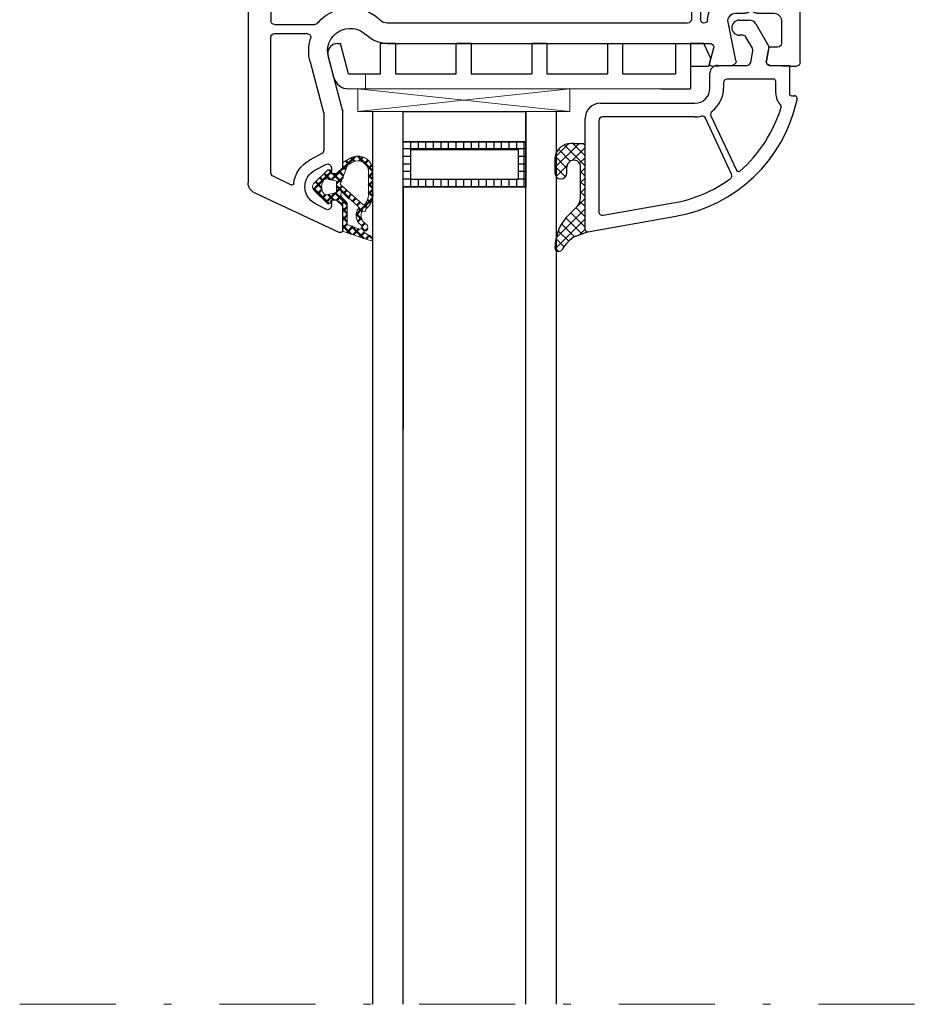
# Model space of a CAD drawing. Header units: millimetres. Extents: x -1427 to 10229, y -1578 to 5221.
# Tile 11 of 135: x 1017 to 1029, y -601 to -588. Entities that reach past the tile are written whole.
import ezdxf

# ---------------------------------------------------------------- set-up
doc = ezdxf.new("R2010")
doc.units = ezdxf.units.MM
doc.linetypes.add('AUSGEZOGEN', pattern=[0])
doc.linetypes.add('DASHDOT', pattern=[25.4, 12.7, -6.35, 0, -6.35])
for name, color, linetype in [('01TNR-01', 2, 'AUSGEZOGEN'), ('093200', 7, 'Continuous'), ('1', 7, 'Continuous'), ('10TNR-01', 7, 'AUSGEZOGEN'), ('HP122', 2, 'Continuous'), ('VEKA_G_S1', 3, 'Continuous'), ('VEKA_G_S2', 92, 'Continuous'), ('VEKA_G_S3', 71, 'Continuous'), ('VEKA_G_S4', 3, 'Continuous'), ('VEKA_GLASSDISTANCER', 5, 'Continuous'), ('VEKA_GLASSDISTANCER_INSIDE', 5, 'Continuous'), ('VEKA_HATCH_ALU', 5, 'Continuous'), ('VEKA_POLYSULFID', 94, 'Continuous')]:
    doc.layers.add(name, color=color, linetype=linetype)
for name, color, linetype, lineweight in [('A_wymiary', 7, 'Continuous', 5), ('AM_0', 7, 'Continuous', 50), ('przerywana szyba', 7, 'DASHDOT', 15)]:
    doc.layers.add(name, color=color, linetype=linetype, lineweight=lineweight)

# ---------------------------------------------------------------- blocks, each defined once
blk = doc.blocks.new('ad_dichtung')
at = {"layer": 'AM_0'}
h = blk.add_hatch(dxfattribs=at)
h.set_pattern_fill('ANSI37', color=256, scale=0.25, style=0)
h.set_pattern_definition([(45, (-59.8216, -111.7718), (-0.561266, 0.561266), []), (135, (-59.8216, -111.7718), (-0.561266, -0.561266), [])])
edge = h.paths.add_edge_path()
edge.add_arc((-1.45, -7.65), 0.15, 90, 180)
edge.add_line((-1.6, -7.65), (-1.6, -7.85))
edge.add_arc((-1.75, -7.85), 0.15, 270, 360, ccw=False)
edge.add_line((-1.75, -8), (-1.9, -8))
edge.add_arc((-1.9, -7.85), 0.15, 219.842, 270, ccw=False)
edge.add_line((-2.02, -7.95), (-3.86, -6.13))
edge.add_arc((-3.4, -5.75), 0.6, 180, 219.842, ccw=False)
edge.add_arc((-3.4, -5.75), 0.6, 140.1573, 180, ccw=False)
edge.add_line((-3.86, -5.37), (-1.99, -3.53))
edge.add_arc((-1.9, -3.65), 0.15, 90, 128.7851, ccw=False)
edge.add_line((-1.9, -3.5), (-1.75, -3.5))
edge.add_arc((-1.75, -3.65), 0.15, 0, 90, ccw=False)
edge.add_line((-1.6, -3.65), (-1.6, -3.85))
edge.add_arc((-1.45, -3.85), 0.15, 180, 250.5288)
edge.add_line((-1.5, -3.99), (-1.45, -4))
edge.add_line((-1.45, -4), (-0.76, -4))
edge.add_arc((-0.76, -3.87), 0.134, 267.4585, 312.4585)
edge.add_line((-0.67, -3.97), (-0.05, -3.45))
edge.add_arc((-0.15, -3.34), 0.15, 309.9174, 355.2709)
edge.add_line((0, -3.35), (0, 0))
edge.add_arc((0.2, 0), 0.2, 122.4262, 179.9913, ccw=False)
edge.add_line((0.09, 0.17), (3.62, 1.35))
edge.add_arc((3.75, 1.14), 0.25, -60.9583, 122.4262, ccw=False)
edge.add_line((3.87, 0.92), (2.85, 0.29))
edge.add_arc((2.93, 0.19), 0.129, 126.7219, 302.0065)
edge.add_arc((2.82, -0.4), 0.51, -75.7525, 69.9199, ccw=False)
edge.add_arc((3.72, -1.94), 1.29, 126.5938, 209.4559)
edge.add_line((2.59, -2.57), (2.97, -2.44))
edge.add_line((2.97, -2.44), (3.05, -2.79))
edge.add_arc((1.46, -4.79), 2.56, -6.1844, 51.487, ccw=False)
edge.add_line((4, -5.07), (4, -7.8))
edge.add_arc((2, -7.8), 2, 240, 360, ccw=False)
edge.add_line((1, -9.53), (0, -8.95))
edge.add_line((0, -8.95), (0, -8.23))
edge.add_arc((-0.3, -8.23), 0.3, 0, 50.0828)
edge.add_line((-0.11, -8), (-0.67, -7.53))
edge.add_arc((-0.76, -7.65), 0.15, 50.0829, 90)
edge.add_line((-0.76, -7.5), (-1.45, -7.5))
edge = h.paths.add_edge_path(flags=16)
edge.add_line((0.43, -3.82), (-0.14, -4.39))
edge.add_arc((0.15, -4.67), 0.4, 135.0703, 180)
edge.add_line((-0.25, -4.67), (-0.25, -4.8))
edge.add_arc((-0.05, -4.8), 0.2, 180, 308.774)
edge.add_line((0.07, -4.96), (2.03, -3.13))
edge.add_arc((1.9, -2.98), 0.2, 313.0003, 383.6657)
edge.add_arc((3.33, -1.97), 1.56, 127.4788, 216.738, ccw=False)
edge.add_arc((2.24, -0.46), 0.302, 298.5305, 478.569)
edge.add_line((2.09, -0.2), (0.69, -0.74))
edge.add_arc((0.8, -0.91), 0.2, 122.3457, 179.9921)
edge.add_line((0.6, -0.91), (0.6, -3.47))
edge.add_arc((0.01, -3.39), 0.6, 314.9674, 352.5073, ccw=False)
edge = h.paths.add_edge_path(flags=16)
edge.add_line((2.67, -3.4), (-0.22, -5.96))
edge.add_arc((-0.1, -6.12), 0.2, 128.774, 200.5568)
edge.add_line((-0.28, -6.19), (0.63, -8.62))
edge.add_line((0.63, -8.62), (1.3, -9.01))
edge.add_arc((2, -7.8), 1.4, 240, 360)
edge.add_line((3.4, -7.8), (3.4, -5.07))
edge.add_arc((1.35, -4.77), 2.07, 351.7499, 401.9731)
edge.add_arc((2.79, -3.56), 0.2, 60.1071, 128.774)
edge = h.paths.add_edge_path(flags=16)
edge.add_arc((-1.3, -5.75), 1.5, 142.5047, 180)
edge.add_arc((-1.3, -5.75), 1.5, 180, 217.4953)
edge.add_arc((-2.21, -6.45), 0.35, 217.4953, 281.2992)
edge.add_line((-2.14, -6.79), (-0.92, -6.55))
edge.add_arc((-0.95, -6.4), 0.15, 281.5711, 360)
edge.add_line((-0.8, -6.4), (-0.8, -5.1))
edge.add_arc((-0.95, -5.1), 0.15, 360, 438.6235)
edge.add_line((-0.92, -4.95), (-2.14, -4.71))
edge.add_arc((-2.21, -5.05), 0.35, 78.6235, 142.5047)
for p, q in [((0.09, 0.17), (3.62, 1.35)), ((0, 0), (0, -3.35)), ((2.85, 0.29), (3.87, 0.92)), ((0.6, -0.91), (0.6, -3.47)), ((0.69, -0.74), (2.09, -0.2)), ((2.97, -2.44), (2.59, -2.57)), ((3.05, -2.79), (2.97, -2.44)), ((-1.99, -3.53), (-3.86, -5.37)), ((-1.75, -3.5), (-1.9, -3.5)), ((-1.6, -3.85), (-1.6, -3.65)), ((-0.05, -3.45), (-0.67, -3.97)), ((2.67, -3.4), (-0.22, -5.96)), ((0.43, -3.82), (-0.14, -4.39)), ((0.07, -4.96), (2.03, -3.13)), ((-0.92, -4.95), (-2.14, -4.71)), ((-1.45, -4), (-1.5, -3.99)), ((-0.76, -4), (-1.45, -4)), ((-0.8, -6.4), (-0.8, -5.1)), ((-0.25, -4.67), (-0.25, -4.8)), ((3.4, -7.8), (3.4, -5.07)), ((4, -7.8), (4, -5.07)), ((-3.86, -6.13), (-2.02, -7.95)), ((-0.28, -6.19), (0.63, -8.62)), ((-2.14, -6.79), (-0.92, -6.55)), ((-1.6, -7.85), (-1.6, -7.65)), ((-1.45, -7.5), (-0.76, -7.5)), ((-0.67, -7.53), (-0.11, -8)), ((-1.9, -8), (-1.75, -8)), ((0, -8.23), (0, -8.95)), ((0, -8.95), (1, -9.53)), ((0.63, -8.62), (1.3, -9.01))]:
    blk.add_line(p, q)
for centre, radius, start, end in [((3.75, 1.14), 0.25, 299.0417, 122.4262), ((0.2, 0), 0.2, 122.4262, 179.9913), ((2.93, 0.19), 0.129, 126.7219, 302.0065), ((2.82, -0.4), 0.51, 284.2475, 69.9199), ((0.8, -0.91), 0.2, 122.3457, 179.9921), ((3.33, -1.97), 1.56, 127.4788, 216.738), ((2.24, -0.46), 0.302, 298.5305, 118.569), ((3.72, -1.94), 1.29, 126.5938, 209.4559), ((-1.9, -3.65), 0.15, 90, 128.7851), ((-1.75, -3.65), 0.15, 0, 90), ((-1.45, -3.85), 0.15, 180, 250.5288), ((-0.15, -3.34), 0.15, 309.9174, 355.2709), ((0.01, -3.39), 0.6, 314.9674, 352.5073), ((1.9, -2.98), 0.2, 313.0003, 23.6657), ((2.79, -3.56), 0.2, 60.1071, 128.774), ((1.35, -4.77), 2.07, 351.7499, 41.9731), ((1.46, -4.79), 2.56, 353.8156, 51.487), ((-1.3, -5.75), 1.5, 142.5047, 180), ((-2.21, -5.05), 0.35, 78.6235, 142.5047), ((-0.95, -5.1), 0.15, 360, 78.6235), ((-0.76, -3.87), 0.134, 267.4585, 312.4585), ((0.15, -4.67), 0.4, 135.0703, 180), ((-0.05, -4.8), 0.2, 180, 308.774), ((-3.4, -5.75), 0.6, 140.1573, 180), ((-3.4, -5.75), 0.6, 180, 219.842), ((-1.3, -5.75), 1.5, 180, 217.4953), ((-0.95, -6.4), 0.15, 281.5711, 0), ((-0.1, -6.12), 0.2, 128.774, 200.5568), ((-2.21, -6.45), 0.35, 217.4953, 281.2992), ((-1.45, -7.65), 0.15, 90, 180), ((-0.76, -7.65), 0.15, 50.0829, 90), ((2, -7.8), 2, 240, 360), ((2, -7.8), 1.4, 240, 360), ((-1.9, -7.85), 0.15, 219.842, 270), ((-1.75, -7.85), 0.15, 270, 360), ((-0.3, -8.23), 0.3, 0, 50.0828)]:
    blk.add_arc(centre, radius, start, end)
blk = doc.blocks.new('hp172')
for p, q in [((0, -2.72), (0, 0)), ((0, 0), (49.39, 0)), ((50.74, -0.87), (55.97, -12.07)), ((0.99, -3.91), (0.15, -3.07)), ((1.5, -3.3), (1.5, -3.7)), ((4.5, -2.8), (2, -2.8)), ((5, -12.4), (5, -3.3)), ((7.7, -8.57), (7.7, -3.5)), ((8.2, -3), (28, -3)), ((28.5, -3.5), (28.5, -8.76)), ((29.7, -3.5), (29.7, -7.78)), ((48.11, -3), (30.2, -3)), ((49.71, -5.74), (48.56, -3.29)), ((26.21, -11.6), (8.13, -9.06)), ((33.42, -8.19), (40.12, -9.98)), ((45.56, -9.73), (46.42, -8.12)), ((47.74, -8.83), (46.98, -10.27)), ((52.92, -10.27), (52.16, -8.83)), ((8.27, -10.09), (16.07, -11.19)), ((40.25, -10), (45.12, -10)), ((7.7, -13.9), (7.7, -10.59)), ((16.5, -11.68), (16.5, -13.9)), ((25.89, -12.57), (18.07, -11.47)), ((39.8, -12.48), (32.78, -10.6)), ((48.2, -11.7), (47.4, -12.5)), ((47.42, -11), (48.2, -11)), ((48.2, -11), (48.2, -11.7)), ((51.7, -11.7), (51.7, -11)), ((51.7, -11), (52.48, -11)), ((52.5, -12.5), (51.7, -11.7)), ((0.5, -12.9), (4.5, -12.9)), ((17.5, -11.96), (17.5, -13.9)), ((47.4, -12.5), (39.92, -12.5)), ((55.7, -12.5), (52.5, -12.5)), ((-2, -32.9), (-2, -15.4)), ((26.37, -15.6), (1.2, -15.6)), ((16, -14.4), (8.2, -14.4)), ((18, -14.4), (25.81, -14.4)), ((0.7, -16.1), (0.7, -32.2)), ((28.3, -58.1), (28.3, -18.4)), ((31, -18.4), (31, -61.06)), ((-2.5, -32.9), (-2, -32.9)), ((1.2, -32.7), (7, -32.7)), ((-4, -35.4), (-4, -34.4)), ((-1.8, -35.4), (-4, -35.4)), ((-1.8, -37.4), (-1.8, -35.4)), ((7, -35.4), (1, -35.4)), ((1, -35.4), (1, -37.4)), ((7.5, -42.88), (7.5, -35.9)), ((10.2, -35.9), (10.2, -39.91)), ((1, -37.4), (-1.8, -37.4)), ((10.51, -40.38), (12.39, -41.12)), ((12.7, -41.59), (12.7, -42.05)), ((10.7, -42.75), (10.7, -44.25)), ((12.5, -42.25), (11.2, -42.25)), ((7.5, -51.1), (7.5, -44.12)), ((7.97, -43.43), (7.56, -43.02)), ((7.56, -43.98), (7.96, -43.58)), ((11.2, -44.75), (12.5, -44.75)), ((12.7, -44.95), (12.7, -45.41)), ((12.39, -45.88), (10.51, -46.62)), ((10.2, -47.09), (10.2, -51.1)), ((-1.8, -51.6), (-1.8, -49.6)), ((-1.8, -49.6), (1, -49.6)), ((1, -49.6), (1, -51.6)), ((-4, -60.5), (-4, -51.6)), ((-4, -51.6), (-1.8, -51.6)), ((1, -51.6), (7, -51.6)), ((7, -54.3), (-0.8, -54.3)), ((-1.3, -54.8), (-1.3, -58.1)), ((18.3, -58.1), (18.3, -57.3)), ((19.3, -57.3), (19.3, -58.1)), ((-0.8, -58.6), (17.8, -58.6)), ((-0.8, -59.8), (7, -59.8)), ((9, -59.8), (27.83, -59.8)), ((19.8, -58.6), (27.8, -58.6)), ((-23.7, -61), (-20.5, -61)), ((-20.5, -61), (-19.7, -61.8)), ((-16.2, -61.8), (-15.4, -61)), ((-15.4, -61), (-4.5, -61)), ((-1.3, -60.5), (-1.3, -60.3)), ((7.5, -60.3), (7.5, -63.4)), ((8.5, -63.4), (8.5, -60.3)), ((31.63, -61.54), (33.62, -61.01)), ((-24, -72), (-24, -61.3)), ((-19.7, -61.8), (-19.7, -62.5)), ((-16.2, -62.5), (-16.2, -61.8)), ((34, -61.32), (33.86, -64.03)), ((-21.5, -63), (-21.5, -64.34)), ((-19.7, -62.5), (-21, -62.5)), ((-15.66, -62.5), (-16.2, -62.5)), ((-15.74, -64.67), (-14.98, -63.23)), ((-15.42, -62.5), (-15.66, -62.5)), ((-14.42, -65.38), (-13.56, -63.77)), ((-13.12, -63.5), (-4.7, -63.5)), ((-2.2, -63.4), (-2.2, -62.92)), ((33.26, -64.49), (28.2, -63.46)), ((-21.25, -64.77), (-19.7, -65.67)), ((-4.2, -64), (-4.2, -69.5)), ((7, -63.9), (-1.7, -63.9)), ((7, -64.7), (-1.7, -64.7)), ((23.93, -63.9), (9, -63.9)), ((23.93, -64.7), (9, -64.7)), ((27, -64.44), (27, -65.71)), ((-18.45, -66), (-17.95, -66)), ((-2.2, -65.2), (-2.2, -69.5)), ((7.5, -69.5), (7.5, -65.2)), ((8.5, -65.2), (8.5, -69.5)), ((26.93, -65.96), (26.77, -66.25)), ((-21, -67.51), (-21, -69.5)), ((-17.95, -67.5), (-18.45, -67.5)), ((-14.98, -69.71), (-16.12, -67.55)), ((-13.83, -69.73), (-15.29, -66.99)), ((26.77, -66.75), (26.93, -67.04)), ((27, -67.29), (27, -69.5)), ((-10, -68.5), (-10, -69.8)), ((-9, -69.8), (-9, -68.5)), ((24.3, -69.5), (24.3, -67.85)), ((31.5, -68.82), (33.28, -68.51)), ((31.5, -70), (31.5, -68.82)), ((33.87, -68.97), (34, -71.5)), ((-20.5, -70), (-15.15, -70)), ((-10.2, -70), (-13.39, -70)), ((-4.7, -70), (-8.8, -70)), ((-1.7, -70), (7, -70)), ((9, -70), (23.8, -70)), ((28, -70.5), (31, -70.5)), ((34, -71.5), (34, -72.5)), ((33.5, -73), (-23, -73))]:
    blk.add_line(p, q)
for centre, radius, start, end in [((49.39, -1.5), 1.5, 25, 90), ((0.5, -2.72), 0.5, 180, 225), ((1.2, -3.7), 0.3, 225, 360), ((2, -3.3), 0.5, 90, 180), ((4.5, -3.3), 0.5, 0, 90), ((8.2, -3.5), 0.5, 90, 180), ((28, -3.5), 0.5, 0, 90), ((30.2, -3.5), 0.5, 90, 180), ((48.11, -3.5), 0.5, 25, 90), ((49.95, -10), 4, 95.7956, 152.0424), ((49.52, -5.82), 0.2, 275.7956, 25), ((30.2, -7.78), 0.5, 180, 287.4576), ((49.95, -10), 2.5, 27.9576, 152.0424), ((8.2, -8.57), 0.5, 180, 262), ((28, -8.76), 0.5, 310.1778, 0), ((32, -13.5), 5.5, 75, 107.4576), ((8.2, -10.59), 0.5, 82, 180), ((32, -13.5), 5.7, 130.1778, 157.2903), ((40.25, -9.5), 0.5, 255, 270), ((45.12, -9.5), 0.5, 270, 332.0424), ((47.42, -10.5), 0.5, 152.0424, 270), ((52.48, -10.5), 0.5, 270, 27.9576), ((16, -11.68), 0.5, 0, 82), ((18, -11.96), 0.5, 82, 180), ((26.28, -11.11), 0.5, 262, 337.2903), ((32, -13.5), 3, 75, 224.4153), ((0.5, -15.4), 2.5, 90, 180), ((4.5, -12.4), 0.5, 270, 0), ((25.82, -13.06), 0.5, 355.9369, 82), ((39.92, -12), 0.5, 255, 270), ((55.7, -12.2), 0.3, 270, 0), ((55.7, -12.2), 0.3, 360, 25), ((55.7, -12.2), 0.3, 360, 25), ((8.2, -13.9), 0.5, 180, 270), ((16, -13.9), 0.5, 270, 0), ((18, -13.9), 0.5, 180, 270), ((25.81, -13.9), 0.5, 270, 3.6991), ((32, -13.5), 5.7, 175.9369, 183.6991), ((1.2, -16.1), 0.5, 90, 180), ((26.37, -16.1), 0.5, 24.7939, 90), ((27, -18.4), 4, 0, 44.4153), ((32, -13.5), 5.7, 204.7939, 224.4153), ((27, -18.4), 1.3, 0, 44.4153), ((1.2, -32.2), 0.5, 180, 270), ((-2.5, -34.4), 1.5, 90, 180), ((7, -35.9), 3.2, 0, 90), ((7, -35.9), 0.5, 0, 90), ((10.7, -39.91), 0.5, 180, 248.1986), ((12.2, -41.59), 0.5, 0, 68.1986), ((7.7, -42.88), 0.2, 180, 225), ((11.2, -42.75), 0.5, 90, 180), ((12.5, -42.05), 0.2, 270, 0), ((7.7, -44.12), 0.2, 134.9411, 180), ((7.9, -43.5), 0.102, 309.8452, 0.174), ((7.9, -43.5), 0.101, 0, 45), ((11.2, -44.25), 0.5, 180, 270), ((12.2, -45.41), 0.5, 291.8014, 0), ((12.5, -44.95), 0.2, 0, 90), ((10.7, -47.09), 0.5, 111.8014, 180), ((7, -51.1), 0.5, 270, 0), ((7, -51.1), 3.2, 270, 0), ((-0.8, -54.8), 0.5, 90, 180), ((18.8, -57.3), 0.5, 90, 180), ((18.8, -57.3), 0.5, 0, 90), ((-0.8, -58.1), 0.5, 180, 270), ((17.8, -58.1), 0.5, 270, 0), ((19.8, -58.1), 0.5, 180, 270), ((27.8, -58.1), 0.5, 270, 0), ((-0.8, -60.3), 0.5, 90, 180), ((7, -60.3), 0.5, 0, 90), ((9, -60.3), 0.5, 90, 180), ((27.83, -60.27), 0.471, 272.349, 90), ((-23.7, -61.3), 0.3, 90, 180), ((-4.5, -60.5), 0.5, 270, 0), ((-4.5, -60.5), 3.2, 319.1791, 0), ((28, -64.44), 3.7, 92.349, 165.6859), ((31.5, -61.06), 0.5, 180, 285), ((33.7, -61.3), 0.3, 90, 105), ((33.7, -61.3), 0.3, 1.8115, 90), ((33.7, -61.3), 0.3, 357, 1.8115), ((-21, -63), 0.5, 90, 180), ((-15.42, -63), 0.5, 0, 90), ((-15.42, -63), 0.5, 332, 360), ((-13.12, -64), 0.5, 90, 152), ((-4.7, -64), 0.5, 0, 90), ((-1.7, -62.92), 0.5, 139.1791, 180), ((-1.7, -63.4), 0.5, 180, 270), ((7, -63.4), 0.5, 270, 0), ((9, -63.4), 0.5, 180, 270), ((23.93, -63.4), 0.5, 270, 345.6859), ((28, -64.44), 1, 78.5, 180), ((-21, -64.34), 0.5, 180, 240), ((-17.95, -63.5), 2.5, 270, 332), ((-1.7, -65.2), 0.5, 90, 180), ((7, -65.2), 0.5, 0, 90), ((9, -65.2), 0.5, 90, 180), ((23.93, -65.07), 0.368, 336.3364, 90), ((33.36, -64), 0.5, 258.5, 270), ((33.36, -64), 0.5, 270, 357), ((-18.45, -63.5), 2.5, 240, 270), ((-17.95, -63.5), 4, 313.6523, 332), ((27.2, -66.5), 3.2, 156.3364, 205.0078), ((27.2, -66.5), 0.5, 150, 210), ((26.5, -65.71), 0.5, 330, 0), ((-20.5, -67.51), 0.5, 62.8868, 180), ((-18.45, -63.5), 4, 242.8868, 270), ((-17.95, -63.5), 4, 270, 287.931), ((-16.57, -67.78), 0.5, 28, 107.931), ((-14.85, -66.76), 0.5, 133.6523, 208), ((26.5, -67.29), 0.5, 0, 30), ((-9.5, -68.5), 0.5, 90, 180), ((-9.5, -68.5), 0.5, 0, 90), ((33.37, -69), 0.5, 90, 100), ((33.37, -69), 0.5, 3, 90), ((-20.5, -69.5), 0.5, 180, 270), ((-15.15, -69.8), 0.2, 270, 28), ((-13.39, -69.5), 0.5, 208, 270), ((-10.2, -69.8), 0.2, 270, 0), ((-8.8, -69.8), 0.2, 180, 270), ((-4.7, -69.5), 0.5, 270, 0), ((-1.7, -69.5), 0.5, 180, 270), ((7, -69.5), 0.5, 270, 0), ((9, -69.5), 0.5, 180, 270), ((23.8, -69.5), 0.5, 270, 360), ((28, -69.5), 1, 180, 270), ((31, -70), 0.5, 270, 0), ((-23, -72), 1, 180, 270), ((33.5, -72.5), 0.5, 270, 360)]:
    blk.add_arc(centre, radius, start, end)
blk = doc.blocks.new('A$C9be35ea3')
at = {"layer": '10TNR-01'}
h = blk.add_hatch(dxfattribs=at)
h.set_pattern_fill('ANSI37', color=256, scale=0.3, style=0)
h.set_pattern_definition([(45, (99.8349, 35.42055), (-0.6735192, 0.6735192), []), (135, (99.8349, 35.42055), (-0.6735192, -0.6735192), [])])
h.paths.add_polyline_path([(251.56, 499.724), (250.315, 499.295, 0.1343005), (248.465, 497.43, -0.7193175), (247.56, 497.717, -0.1751875), (249.026, 501.705), (250.371, 503.05, 0.2001675), (250.96, 504.472), (250.96, 508.412, 1.00895), (249.161, 508.424), (249.161, 507.655, -1), (247.56, 507.655), (247.56, 509.485, -0.3729718), (249.277, 511.466, -0.0357211), (250.132, 511.528), (251.56, 511.528)])
at = {"color": 7}
for p, q in [((222.512, 520.748), (222.53, 518.749)), ((220.281, 518.748), (220.512, 518.748)), ((220.512, 518.748), (221.432, 518.748)), ((221.432, 518.748), (222.53, 518.749)), ((249.524, 518.749), (221.524, 515.749)), ((221.524, 518.749), (249.524, 515.749)), ((222.53, 518.749), (261.512, 518.748)), ((223.432, 518.748), (222.53, 518.749))]:
    blk.add_line(p, q, dxfattribs=at)
blk.add_lwpolyline([(221.524, 515.749), (221.524, 515.749), (221.524, 515.749), (221.524, 515.749), (221.524, 518.749), (221.524, 518.749), (221.524, 518.749), (249.524, 518.749), (249.524, 518.749), (249.524, 515.749), (249.524, 515.749), (249.524, 515.749), (249.524, 515.749), (249.524, 515.749), (249.524, 515.749), (221.524, 515.749), (221.524, 515.749)], close=True, dxfattribs=at)
blk.add_arc((248.06, 497.726), 0.5, 180, 323.85323, dxfattribs=at)
at = {"layer": '01TNR-01', "color": 7}
for p, q in [((247.56, 509.485), (247.56, 507.655)), ((249.161, 507.655), (249.161, 508.43))]:
    blk.add_line(p, q, dxfattribs=at)
at = {"layer": '01TNR-01'}
blk.add_arc((277.194, 516.414), 0.3, 343.18295, 46.05502, dxfattribs=at)
at = {"layer": '01TNR-01', "color": 7}
for centre, radius, start, end in [((249.562, 509.485), 2.002, 98.18361, 180), ((248.361, 507.655), 0.801, 180, 0), ((253.808, 497.683), 6.248, 139.94072, 180.16379)]:
    blk.add_arc(centre, radius, start, end, dxfattribs=at)
at = {"layer": '093200', "color": 7}
for p, q in [((226.512, 524.748), (224.512, 524.748)), ((246.512, 524.748), (244.512, 524.748)), ((265.512, 524.748), (265.432, 524.748)), ((267.257, 524.748), (265.512, 524.748)), ((267.921, 521.748), (268.189, 522.748)), ((261.512, 518.748), (265.512, 518.748))]:
    blk.add_line(p, q, dxfattribs=at)
at = {"layer": '1', "color": 7}
for p, q in [((218.833, 524.748), (219.209, 524.748)), ((220.281, 520.748), (219.209, 524.748)), ((224.512, 520.748), (224.512, 524.748)), ((226.512, 520.748), (226.512, 524.748)), ((234.512, 520.748), (234.512, 524.748)), ((236.512, 524.748), (234.512, 524.748)), ((236.512, 524.748), (236.512, 520.748)), ((244.512, 524.748), (244.512, 520.748)), ((246.512, 524.748), (246.512, 520.748)), ((254.512, 524.748), (254.512, 520.748)), ((254.512, 524.748), (256.512, 524.748)), ((256.512, 524.748), (256.512, 520.748)), ((263.512, 524.748), (263.512, 520.748)), ((263.512, 524.748), (265.432, 524.748)), ((265.512, 524.748), (265.512, 521.748)), ((268.189, 522.748), (267.257, 524.748)), ((218.349, 520.231), (217.577, 523.112)), ((220.281, 520.748), (220.512, 520.748)), ((220.512, 520.748), (223.432, 520.748)), ((223.432, 520.748), (224.512, 520.748)), ((226.512, 520.748), (233.932, 520.748)), ((233.932, 520.748), (234.512, 520.748)), ((236.512, 520.748), (244.512, 520.748)), ((246.512, 520.748), (254.512, 520.748)), ((256.512, 520.748), (263.512, 520.748)), ((265.512, 521.748), (267.921, 521.748)), ((265.512, 521.748), (265.512, 518.748))]:
    blk.add_line(p, q, dxfattribs=at)
for centre, radius, start, end in [((218.833, 523.448), 1.3, 90, 180), ((218.833, 523.448), 1.3, 180, 195), ((220.281, 520.748), 2, 195, 270)]:
    blk.add_arc(centre, radius, start, end, dxfattribs=at)
at = {"layer": '10TNR-01'}
for p, q in [((271.956, 527.842), (273.257, 527.842)), ((274.123, 527.342), (275.855, 524.342)), ((272.391, 525.842), (271.956, 525.842)), ((273.668, 524.13), (272.824, 525.592)), ((273.456, 522.255), (273.727, 523.793)), ((275.855, 524.342), (275.518, 522.429)), ((268.06, 518.842), (268.06, 520.842)), ((269.06, 521.842), (272.964, 521.842)), ((276.01, 521.842), (278.56, 521.842)), ((278.56, 521.842), (278.56, 518.142)), ((269.86, 519.542), (269.86, 518.842)), ((276.46, 520.042), (270.36, 520.042)), ((276.76, 518.142), (276.76, 519.742)), ((253.56, 516.842), (266.06, 516.842)), ((278.86, 517.842), (279.26, 517.842)), ((279.56, 517.542), (279.56, 517.149)), ((251.56, 500.143), (251.56, 514.842)), ((253.36, 514.542), (253.36, 502.527)), ((266.06, 515.042), (253.86, 515.042)), ((270.915, 507.483), (267.474, 514.862)), ((268.199, 515.2), (271.564, 507.985)), ((253.947, 502.034), (263.22, 503.669)), ((251.912, 499.848), (263.533, 501.897)), ((250.315, 499.295), (251.987, 499.871))]:
    blk.add_line(p, q, dxfattribs=at)
at = {"layer": '10TNR-01', "color": 7}
for p, q in [((250.132, 511.528), (251.41, 511.528)), ((250.96, 504.472), (250.96, 508.44)), ((249.026, 501.705), (250.377, 503.056))]:
    blk.add_line(p, q, dxfattribs=at)
at = {"layer": '10TNR-01'}
for centre, radius, start, end in [((271.956, 526.842), 1, 90, 270), ((273.257, 526.842), 1, 30, 90), ((272.391, 525.342), 0.5, 30, 90), ((273.235, 523.88), 0.5, 350, 30), ((272.964, 522.342), 0.5, 270, 350), ((276.01, 522.342), 0.5, 170, 270), ((269.06, 520.842), 1, 90, 180), ((270.36, 519.542), 0.5, 90, 180), ((276.46, 519.742), 0.3, 0, 90), ((266.06, 518.842), 2, 270, 0), ((266.06, 518.842), 3.8, 307.08147, 0), ((278.86, 518.142), 2.1, 180, 226.05502), ((278.86, 518.142), 0.3, 180, 270), ((253.56, 514.842), 2, 90, 180), ((260.06, 521.593), 20, 280, 347.16143), ((279.26, 517.542), 0.3, 0, 90), ((268.653, 515.412), 0.5, 127.08147, 205), ((260.06, 521.593), 18.2, 311.13797, 343.18295), ((253.86, 514.542), 0.5, 90, 180), ((266.06, 518.842), 3.8, 270, 282.91853), ((267.021, 514.651), 0.5, 25, 102.91853), ((271.836, 508.112), 0.3, 205, 311.13797), ((260.06, 521.593), 18.2, 280, 305.99343), ((270.462, 507.272), 0.5, 305.99343, 25), ((253.86, 502.527), 0.5, 180, 280), ((251.86, 500.143), 0.3, 180, 280)]:
    blk.add_arc(centre, radius, start, end, dxfattribs=at)
at = {"layer": '10TNR-01', "color": 7}
for centre, radius, start, end in [((250.132, 505.522), 6.006, 90.00045, 98.18361), ((250.061, 508.426), 0.899, 356.77458, 180.12382), ((248.961, 504.466), 1.998, 315.11646, 0.16019), ((252.798, 494.98), 4.979, 119.91863, 150.51496)]:
    blk.add_arc(centre, radius, start, end, dxfattribs=at)
at = {"layer": 'HP122'}
blk.add_arc((268.324, 522.048), 0.3, 165, 180, dxfattribs=at)
at = {"layer": 'przerywana szyba'}
blk.add_line((176.802, 397.712), (296.802, 397.712), dxfattribs=at)
at = {"layer": 'VEKA_G_S1', "color": 3, "linetype": 'Continuous'}
for p, q in [((243.711, 473.749), (243.711, 515.749)), ((247.711, 515.749), (247.711, 397.712))]:
    blk.add_line(p, q, dxfattribs=at)
at = {"layer": 'VEKA_G_S2', "color": 92, "linetype": 'Continuous'}
for p, q in [((243.711, 505.749), (227.509, 505.749)), ((227.509, 505.749), (227.509, 473.749)), ((243.711, 397.712), (243.711, 505.749))]:
    blk.add_line(p, q, dxfattribs=at)
at = {"layer": 'VEKA_G_S3', "color": 71, "linetype": 'Continuous'}
blk.add_line((227.509, 397.712), (227.509, 515.749), dxfattribs=at)
at = {"layer": 'VEKA_G_S4', "color": 3, "linetype": 'Continuous'}
blk.add_line((223.509, 397.712), (223.509, 515.749), dxfattribs=at)
at = {"layer": 'VEKA_GLASSDISTANCER', "color": 5, "linetype": 'Continuous'}
for p, q in [((227.509, 505.749), (227.509, 511.749)), ((227.509, 511.749), (243.711, 511.749)), ((243.711, 511.749), (243.711, 505.749)), ((243.711, 505.749), (227.509, 505.749)), ((243.711, 505.749), (243.711, 505.749))]:
    blk.add_line(p, q, dxfattribs=at)
at = {"layer": 'VEKA_GLASSDISTANCER_INSIDE', "color": 5, "linetype": 'Continuous'}
for p, q in [((228.509, 506.749), (228.509, 510.749)), ((228.509, 510.749), (242.711, 510.749)), ((242.711, 510.749), (242.711, 506.749)), ((242.711, 506.749), (228.509, 506.749))]:
    blk.add_line(p, q, dxfattribs=at)
at = {"layer": 'VEKA_HATCH_ALU', "color": 5, "linetype": 'Continuous'}
for p, q in [((228.473, 511.749), (228.473, 505.749)), ((229.473, 511.749), (229.473, 510.749)), ((230.473, 511.749), (230.473, 510.749)), ((231.473, 511.749), (231.473, 510.749)), ((232.473, 511.749), (232.473, 510.749)), ((233.473, 511.749), (233.473, 510.749)), ((234.473, 511.749), (234.473, 510.749)), ((235.473, 511.749), (235.473, 510.749)), ((236.473, 511.749), (236.473, 510.749)), ((237.473, 511.749), (237.473, 510.749)), ((238.473, 511.749), (238.473, 510.749)), ((239.473, 511.749), (239.473, 510.749)), ((240.473, 511.749), (240.473, 510.749)), ((241.473, 511.749), (241.473, 510.749)), ((242.473, 511.749), (242.473, 510.749)), ((243.473, 511.749), (243.473, 505.749)), ((243.711, 510.807), (227.509, 510.807)), ((228.509, 509.807), (227.509, 509.807)), ((243.711, 509.807), (242.711, 509.807)), ((228.509, 508.807), (227.509, 508.807)), ((228.509, 507.807), (227.509, 507.807)), ((243.711, 508.807), (242.711, 508.807)), ((243.711, 507.807), (242.711, 507.807)), ((228.509, 506.807), (227.509, 506.807)), ((229.473, 506.749), (229.473, 505.749)), ((230.473, 506.749), (230.473, 505.749)), ((231.473, 506.749), (231.473, 505.749)), ((232.473, 506.749), (232.473, 505.749)), ((233.473, 506.749), (233.473, 505.749)), ((234.473, 506.749), (234.473, 505.749)), ((235.473, 506.749), (235.473, 505.749)), ((236.473, 506.749), (236.473, 505.749)), ((237.473, 506.749), (237.473, 505.749)), ((238.473, 506.749), (238.473, 505.749)), ((239.473, 506.749), (239.473, 505.749)), ((240.473, 506.749), (240.473, 505.749)), ((241.473, 506.749), (241.473, 505.749)), ((242.473, 506.749), (242.473, 505.749)), ((243.711, 506.807), (242.711, 506.807)), ((243.711, 505.807), (227.509, 505.807))]:
    blk.add_line(p, q, dxfattribs=at)
at = {"layer": 'VEKA_POLYSULFID', "color": 94, "linetype": 'Continuous'}
for p, q in [((227.509, 511.749), (227.509, 515.748)), ((227.509, 515.748), (243.711, 515.748)), ((243.711, 515.748), (243.711, 511.749)), ((243.711, 511.749), (227.509, 511.749))]:
    blk.add_line(p, q, dxfattribs=at)
at = {"xscale": -1, "rotation": 180}
blk.add_blockref('ad_dichtung', (219.509, 500.049), dxfattribs=at)
at = {"layer": '10TNR-01', "xscale": -1, "rotation": 90}
blk.add_blockref('hp172', (207.009, 555.748), dxfattribs=at)

msp = doc.modelspace()

# ---------------------------------------------------------------- block references
at = {"layer": 'A_wymiary', "xscale": 0.1, "yscale": 0.1, "zscale": 0.1}
msp.add_blockref('A$C9be35ea3', (999.67273, -640.94089), dxfattribs=at)

doc.saveas('drawing.dxf')
